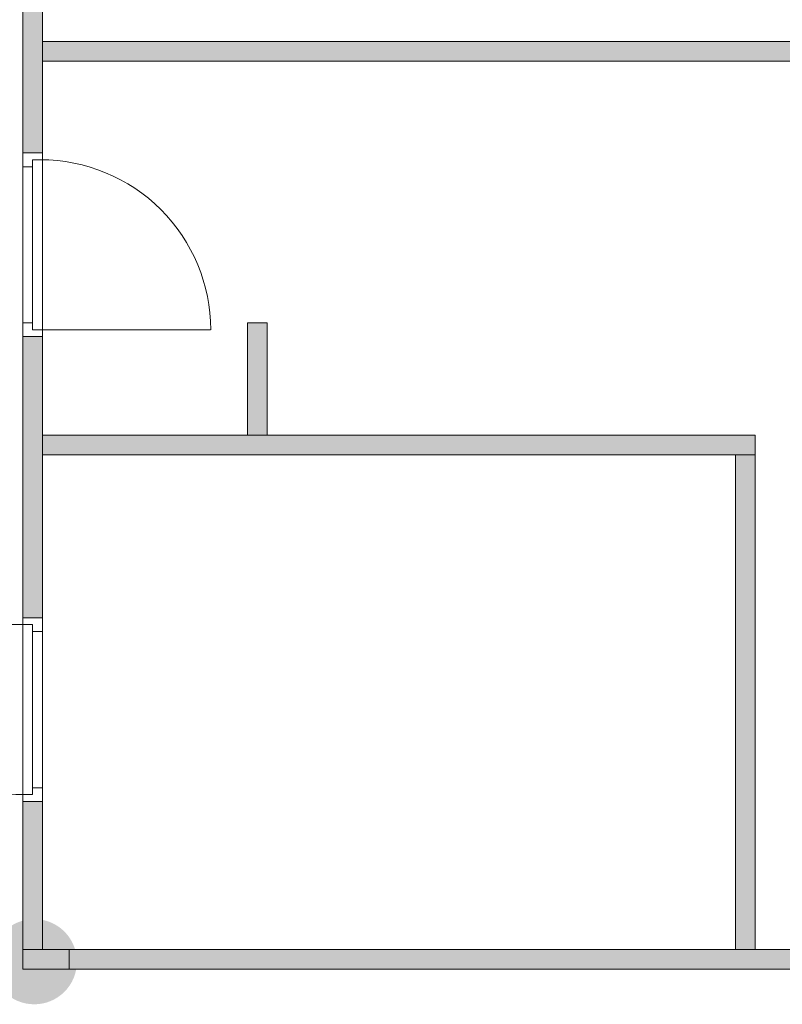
# Model space of a CAD drawing. Header units: inches. Extents: x 15 to 546804, y -66 to 267312.
# Tile 191 of 256: x 536505 to 540357, y 12895 to 17872. Entities that reach past the tile are written whole.
import ezdxf

# ---------------------------------------------------------------- set-up
doc = ezdxf.new("R2010")
doc.units = ezdxf.units.IN
doc.header["$MEASUREMENT"] = 0
doc.layers.add('Zone-1', color=4, linetype='Continuous')

msp = doc.modelspace()

# ---------------------------------------------------------------- hatches: boundary and pattern name
at = {"lineweight": 20}
h = msp.add_hatch(color=7, dxfattribs=at)
h.dxf.hatch_style = 1
h.paths.add_polyline_path([(536794.2, 13110.2, 1), (536363.4, 13110.2, 1)])
at = {"layer": 'Zone-1', "lineweight": 20}
h = msp.add_hatch(color=7, dxfattribs=at)
h.dxf.hatch_style = 1
h.paths.add_polyline_path([(536620.4, 18819.8), (536520.4, 18819.8), (536520.4, 17198.8), (536620.4, 17198.8)])
h = msp.add_hatch(color=7, dxfattribs=at)
h.dxf.hatch_style = 1
h.paths.add_polyline_path([(542843.1, 17761.8), (536620.4, 17761.8), (536620.4, 17661.8), (542843.1, 17661.8)])
h = msp.add_hatch(color=7, dxfattribs=at)
h.dxf.hatch_style = 1
h.paths.add_polyline_path([(537755.5, 16339.8), (537655.5, 16339.8), (537655.5, 15771.8), (537755.5, 15771.8)])
h.paths.add_polyline_path([(540220.4, 15771.8), (536620.4, 15771.8), (536620.4, 15671.8), (540220.4, 15671.8)])
h.paths.add_polyline_path([(540220.4, 15671.8), (540120.4, 15671.8), (540120.4, 13171.8), (540220.4, 13171.8)])
h = msp.add_hatch(color=7, dxfattribs=at)
h.dxf.hatch_style = 1
h.paths.add_polyline_path([(536620.4, 13919.8), (536520.4, 13919.8), (536520.4, 13171.8), (536620.4, 13171.8)])
h.paths.add_polyline_path([(536620.4, 16269.8), (536520.4, 16269.8), (536520.4, 14848.8), (536620.4, 14848.8)])
h = msp.add_hatch(color=7, dxfattribs=at)
h.dxf.hatch_style = 1
h.paths.add_polyline_path([(536755.4, 13071.8), (542410.8, 13071.8), (542410.8, 13171.8), (536755.4, 13171.8)])

# ---------------------------------------------------------------- linework, layer by layer
at = {"color": 7, "lineweight": 20}
for p, q in [((536520.4, 17198.8, 2700), (536520.4, 18819.8, 2700)), ((536520.4, 17198.8, -500), (536520.4, 18819.8, -500)), ((536620.4, 17198.8, -500), (536620.4, 18819.8, -500)), ((536620.4, 17198.8, 2700), (536620.4, 18819.8, 2700)), ((536620.4, 17761.8, 3200), (542850.4, 17761.8, 3200)), ((536620.4, 17761.8, 3200), (536620.4, 17661.8, 3200)), ((536620.4, 17761.8, 0), (536620.4, 17761.8, 3200)), ((536620.4, 17661.8, 0), (536620.4, 17761.8, 0)), ((536620.4, 17761.8, 0), (542850.4, 17761.8, 0)), ((536620.4, 17661.8, 3200), (536620.4, 17661.8, 0)), ((536620.4, 17661.8, 0), (542850.4, 17661.8, 0)), ((536620.4, 17661.8, 3200), (542850.4, 17661.8, 3200)), ((536520.4, 17198.8, 2200), (536520.4, 17128.8, 2200)), ((536520.4, 16269.8, 2700), (536520.4, 17198.8, 2700)), ((536520.4, 17198.8, 2700), (536520.4, 17198.8, 2200)), ((536520.4, 17198.8, 2200), (536620.4, 17198.8, 2200)), ((536520.4, 17198.8, 2700), (536620.4, 17198.8, 2700)), ((536520.4, 17128.8, 0), (536520.4, 17198.8, 0)), ((536520.4, 17198.8, 0), (536520.4, 17198.8, 2200)), ((536520.4, 17198.8, 2200), (536520.4, 16269.8, 2200)), ((536520.4, 17198.8, 0), (536620.4, 17198.8, 0)), ((536520.4, 17198.8, 2200), (536620.4, 17198.8, 2200)), ((536520.4, 17198.8, 2700), (536620.4, 17198.8, 2700)), ((536520.4, 17198.8, -500), (536520.4, 17198.8, 2700)), ((536620.4, 17198.8, -500), (536520.4, 17198.8, -500)), ((536620.4, 17198.8, 2200), (536620.4, 17128.8, 2200)), ((536620.4, 17198.8, 2700), (536620.4, 17198.8, 2200)), ((536620.4, 16269.8, 2700), (536620.4, 17198.8, 2700)), ((536620.4, 17163.8, 0), (536620.4, 17198.8, 0)), ((536620.4, 17198.8, 0), (536620.4, 17198.8, 2200)), ((536620.4, 17198.8, 2200), (536620.4, 16269.8, 2200)), ((536620.4, 17198.8, 2700), (536620.4, 17198.8, -500)), ((536520.4, 17128.8, 2630), (536520.4, 17128.8, 2200)), ((536520.4, 16339.8, 2630), (536520.4, 17128.8, 2630)), ((536520.4, 17128.8, 0), (536520.4, 17128.8, 2130)), ((536520.4, 17128.8, 2130), (536520.4, 16339.8, 2130)), ((536520.4, 17128.8, 2130), (536570.4, 17128.8, 2130)), ((536520.4, 17128.8, 0), (536570.4, 17128.8, 0)), ((536570.4, 17163.8, 0), (536570.4, 17163.8, 2165)), ((536570.4, 17163.8, 0), (536620.4, 17163.8, 0)), ((536570.4, 17128.8, 0), (536570.4, 17163.8, 0)), ((536570.4, 17128.8, 2165), (536570.4, 17163.8, 2165)), ((536570.4, 17163.8, 2165), (536620.4, 17163.8, 2165)), ((536570.4, 16304.8, 0), (536570.4, 17163.8, 0)), ((536570.4, 17163.8, 0), (536570.4, 17163.8, 2165)), ((536570.4, 17163.8, 2165), (536570.4, 16304.8, 2165)), ((536570.4, 17163.8, 2165), (536610.4, 17163.8, 2165)), ((536570.4, 17163.8, 0), (536610.4, 17163.8, 0)), ((536570.4, 17128.8, 0), (536570.4, 17128.8, 2130)), ((536570.4, 17128.8, 2130), (536570.4, 16339.8, 2130)), ((536570.4, 17128.8, 2165), (536570.4, 16339.8, 2165)), ((536570.4, 17128.8, 2130), (536570.4, 17128.8, 2165)), ((536570.4, 17128.8, 2630), (536570.4, 17128.8, 2200)), ((536570.4, 16339.8, 2630), (536570.4, 17128.8, 2630)), ((536570.4, 17128.8, 2200), (536570.4, 16339.8, 2200)), ((536570.4, 17126.4, 1068.1), (536570.4, 17071.6, 1138.9)), ((536570.4, 17071.6, 991.1), (536570.4, 17126.4, 1061.9)), ((536610.4, 17163.8, 0), (536610.4, 17163.8, 2165)), ((536620.4, 17163.8, 0), (536620.4, 17163.8, 2165)), ((536620.4, 17163.8, 2165), (536620.4, 16304.8, 2165)), ((536620.4, 16339.8, 2630), (536620.4, 17128.8, 2630)), ((536620.4, 17128.8, 2630), (536620.4, 17128.8, 2200)), ((536570.4, 17016.8, 1209.7), (536570.4, 16962.1, 1280.5)), ((536570.4, 16962.1, 849.5), (536570.4, 17016.8, 920.3)), ((536570.4, 16907.3, 1351.3), (536570.4, 16852.5, 1422.1)), ((536570.4, 16852.5, 707.9), (536570.4, 16907.3, 778.7)), ((536570.4, 16797.8, 1492.9), (536570.4, 16743, 1563.7)), ((536570.4, 16743, 566.3), (536570.4, 16797.8, 637.1)), ((536570.4, 16688.2, 1634.5), (536570.4, 16633.4, 1705.2)), ((536570.4, 16633.4, 424.8), (536570.4, 16688.2, 495.5)), ((536570.4, 16578.7, 1776), (536570.4, 16523.9, 1846.8)), ((536570.4, 16523.9, 283.2), (536570.4, 16578.7, 354)), ((536570.4, 16469.1, 1917.6), (536570.4, 16414.3, 1988.4)), ((536570.4, 16414.3, 141.6), (536570.4, 16469.1, 212.4)), ((536520.4, 16339.8, 2200), (536520.4, 16339.8, 2630)), ((536520.4, 16339.8, 2200), (536520.4, 16269.8, 2200)), ((536520.4, 16269.8, 0), (536520.4, 16339.8, 0)), ((536520.4, 16339.8, 2130), (536520.4, 16339.8, 0)), ((536520.4, 16339.8, 0), (536570.4, 16339.8, 0)), ((536520.4, 16339.8, 2130), (536570.4, 16339.8, 2130)), ((536570.4, 16304.8, 0), (536570.4, 16359.6, 70.8)), ((536570.4, 16359.6, 2059.2), (536570.4, 16304.8, 2130)), ((536570.4, 16339.8, 2130), (536570.4, 16339.8, 0)), ((536570.4, 16339.8, 0), (536570.4, 16304.8, 0)), ((536570.4, 16339.8, 2165), (536570.4, 16304.8, 2165)), ((536570.4, 16339.8, 2130), (536570.4, 16339.8, 2165)), ((536570.4, 16339.8, 2200), (536570.4, 16339.8, 2630)), ((536620.4, 16339.8, 2200), (536620.4, 16269.8, 2200)), ((536620.4, 16339.8, 2200), (536620.4, 16339.8, 2630)), ((537655.5, 16339.8, 0), (537655.5, 16339.8, 3200)), ((537655.5, 15771.8, 3200), (537655.5, 16339.8, 3200)), ((537755.5, 16339.8, 0), (537655.5, 16339.8, 0)), ((537655.5, 16339.8, 3200), (537755.5, 16339.8, 3200)), ((537655.5, 15771.8, 0), (537655.5, 16339.8, 0)), ((537755.5, 16339.8, 3200), (537755.5, 16339.8, 0)), ((537755.5, 15771.8, 0), (537755.5, 16339.8, 0)), ((537755.5, 15771.8, 3200), (537755.5, 16339.8, 3200)), ((536570.4, 16304.8, 0), (536620.4, 16304.8, 0)), ((536570.4, 16304.8, 2165), (536570.4, 16304.8, 0)), ((536570.4, 16304.8, 2165), (536620.4, 16304.8, 2165)), ((536570.4, 16304.8, 2165), (536570.4, 16304.8, 0)), ((536570.4, 16304.8, 2165), (536610.4, 16304.8, 2165)), ((536570.4, 16304.8, 0), (536610.4, 16304.8, 0)), ((536610.4, 16304.8, 2165), (536610.4, 16304.8, 0)), ((536610.4, 16304.8, 0), (537469.4, 16304.8, 0)), ((536620.4, 16269.8, 0), (536620.4, 16304.8, 0)), ((536620.4, 16304.8, 2165), (536620.4, 16304.8, 0)), ((536520.4, 16269.8, 2200), (536520.4, 16269.8, 2700)), ((536520.4, 16269.8, 2200), (536620.4, 16269.8, 2200)), ((536520.4, 16269.8, 2700), (536620.4, 16269.8, 2700)), ((536520.4, 16269.8, 2200), (536520.4, 16269.8, 0)), ((536520.4, 16269.8, 0), (536620.4, 16269.8, 0)), ((536520.4, 16269.8, 2200), (536620.4, 16269.8, 2200)), ((536520.4, 16269.8, 0), (536520.4, 16269.8, 2700)), ((536520.4, 14848.8, 2700), (536520.4, 16269.8, 2700)), ((536620.4, 16269.8, 0), (536520.4, 16269.8, 0)), ((536520.4, 16269.8, 2700), (536620.4, 16269.8, 2700)), ((536520.4, 14848.8, 0), (536520.4, 16269.8, 0)), ((536620.4, 16269.8, 2200), (536620.4, 16269.8, 2700)), ((536620.4, 16269.8, 2200), (536620.4, 16269.8, 0)), ((536620.4, 16269.8, 2700), (536620.4, 16269.8, 0)), ((536620.4, 14848.8, 0), (536620.4, 16269.8, 0)), ((536620.4, 14848.8, 2700), (536620.4, 16269.8, 2700)), ((537655.5, 15771.8, 3200), (537755.5, 15771.8, 3200)), ((537655.5, 15771.8, 0), (537655.5, 15771.8, 3200)), ((537755.5, 15771.8, 0), (537655.5, 15771.8, 0)), ((537755.5, 15771.8, 3200), (537755.5, 15771.8, 0)), ((540220.4, 15771.8, 0), (540220.4, 15771.8, 3200)), ((540220.4, 15671.8, 0), (540220.4, 15771.8, 0)), ((540220.4, 15771.8, 3200), (540220.4, 15671.8, 3200)), ((540120.4, 15671.8, 0), (540120.4, 15671.8, 3200)), ((540120.4, 13171.8, 3200), (540120.4, 15671.8, 3200)), ((540220.4, 15671.8, 0), (540120.4, 15671.8, 0)), ((540120.4, 15671.8, 3200), (540220.4, 15671.8, 3200)), ((540120.4, 13171.8, 0), (540120.4, 15671.8, 0)), ((540220.4, 15671.8, 3200), (540220.4, 15671.8, 0)), ((540220.4, 15671.8, 3200), (540220.4, 15671.8, 0)), ((540220.4, 13171.8, 0), (540220.4, 15671.8, 0)), ((540220.4, 13171.8, 3200), (540220.4, 15671.8, 3200)), ((536520.4, 14778.8, 2200), (536520.4, 14848.8, 2200)), ((536620.4, 14848.8, 2200), (536520.4, 14848.8, 2200)), ((536620.4, 14848.8, 2700), (536520.4, 14848.8, 2700)), ((536520.4, 14848.8, 2200), (536520.4, 14848.8, 2700)), ((536520.4, 14848.8, 2700), (536520.4, 13919.8, 2700)), ((536520.4, 14848.8, 0), (536520.4, 14813.8, 0)), ((536520.4, 13919.8, 2200), (536520.4, 14848.8, 2200)), ((536520.4, 14848.8, 2200), (536520.4, 14848.8, 0)), ((536620.4, 14848.8, 0), (536520.4, 14848.8, 0)), ((536620.4, 14848.8, 2200), (536520.4, 14848.8, 2200)), ((536520.4, 14848.8, 2700), (536620.4, 14848.8, 2700)), ((536520.4, 14848.8, 0), (536520.4, 14848.8, 2700)), ((536620.4, 14848.8, 0), (536520.4, 14848.8, 0)), ((536620.4, 14778.8, 2200), (536620.4, 14848.8, 2200)), ((536620.4, 14848.8, 2200), (536620.4, 14848.8, 2700)), ((536620.4, 14848.8, 2700), (536620.4, 13919.8, 2700)), ((536620.4, 14848.8, 0), (536620.4, 14778.8, 0)), ((536620.4, 13919.8, 2200), (536620.4, 14848.8, 2200)), ((536620.4, 14848.8, 2200), (536620.4, 14848.8, 0)), ((536620.4, 14848.8, 2700), (536620.4, 14848.8, 0)), ((536530.4, 14813.8, 0), (535671.4, 14813.8, 0)), ((536570.4, 14813.8, 0), (536520.4, 14813.8, 0)), ((536520.4, 14813.8, 2165), (536520.4, 14813.8, 0)), ((536520.4, 13954.8, 2165), (536520.4, 14813.8, 2165)), ((536570.4, 14813.8, 2165), (536520.4, 14813.8, 2165)), ((536530.4, 14813.8, 2165), (536530.4, 14813.8, 0)), ((536570.4, 14813.8, 2165), (536530.4, 14813.8, 2165)), ((536570.4, 14813.8, 0), (536530.4, 14813.8, 0)), ((536570.4, 14813.8, 2165), (536570.4, 14813.8, 0)), ((536570.4, 14778.8, 0), (536570.4, 14813.8, 0)), ((536570.4, 14778.8, 2165), (536570.4, 14813.8, 2165)), ((536570.4, 14813.8, 0), (536570.4, 13954.8, 0)), ((536570.4, 14813.8, 2165), (536570.4, 14813.8, 0)), ((536570.4, 13954.8, 2165), (536570.4, 14813.8, 2165)), ((536570.4, 14813.8, 0), (536570.4, 14759, 70.8)), ((536570.4, 14759, 2059.2), (536570.4, 14813.8, 2130)), ((536520.4, 14778.8, 2630), (536520.4, 13989.8, 2630)), ((536520.4, 14778.8, 2200), (536520.4, 14778.8, 2630)), ((536570.4, 14778.8, 2630), (536570.4, 13989.8, 2630)), ((536570.4, 13989.8, 2200), (536570.4, 14778.8, 2200)), ((536570.4, 14778.8, 2200), (536570.4, 14778.8, 2630)), ((536620.4, 14778.8, 0), (536570.4, 14778.8, 0)), ((536620.4, 14778.8, 2130), (536570.4, 14778.8, 2130)), ((536570.4, 14778.8, 2130), (536570.4, 14778.8, 0)), ((536570.4, 13989.8, 2130), (536570.4, 14778.8, 2130)), ((536570.4, 13989.8, 2165), (536570.4, 14778.8, 2165)), ((536570.4, 14778.8, 2130), (536570.4, 14778.8, 2165)), ((536620.4, 14778.8, 2200), (536620.4, 14778.8, 2630)), ((536620.4, 14778.8, 2630), (536620.4, 13989.8, 2630)), ((536620.4, 13989.8, 2130), (536620.4, 14778.8, 2130)), ((536620.4, 14778.8, 2130), (536620.4, 14778.8, 0)), ((536570.4, 14649.5, 1917.6), (536570.4, 14704.3, 1988.4)), ((536570.4, 14704.3, 141.6), (536570.4, 14649.5, 212.4)), ((536570.4, 14539.9, 1776), (536570.4, 14594.7, 1846.8)), ((536570.4, 14594.7, 283.2), (536570.4, 14539.9, 354)), ((536570.4, 14430.4, 1634.5), (536570.4, 14485.2, 1705.2)), ((536570.4, 14485.2, 424.8), (536570.4, 14430.4, 495.5)), ((536570.4, 14320.8, 1492.9), (536570.4, 14375.6, 1563.7)), ((536570.4, 14375.6, 566.3), (536570.4, 14320.8, 637.1)), ((536570.4, 14211.3, 1351.3), (536570.4, 14266.1, 1422.1)), ((536570.4, 14266.1, 707.9), (536570.4, 14211.3, 778.7)), ((536570.4, 14101.8, 1209.7), (536570.4, 14156.5, 1280.5)), ((536570.4, 14156.5, 849.5), (536570.4, 14101.8, 920.3)), ((536570.4, 13992.2, 1068.1), (536570.4, 14047, 1138.9)), ((536570.4, 14047, 991.1), (536570.4, 13992.2, 1061.9)), ((536520.4, 13989.8, 2630), (536520.4, 13989.8, 2200)), ((536520.4, 13919.8, 2200), (536520.4, 13989.8, 2200)), ((536570.4, 13989.8, 2630), (536570.4, 13989.8, 2200)), ((536620.4, 13989.8, 2130), (536570.4, 13989.8, 2130)), ((536620.4, 13989.8, 0), (536570.4, 13989.8, 0)), ((536570.4, 13989.8, 0), (536570.4, 13989.8, 2130)), ((536570.4, 13989.8, 0), (536570.4, 13954.8, 0)), ((536570.4, 13989.8, 2165), (536570.4, 13954.8, 2165)), ((536570.4, 13989.8, 2130), (536570.4, 13989.8, 2165)), ((536620.4, 13919.8, 2200), (536620.4, 13989.8, 2200)), ((536620.4, 13989.8, 2630), (536620.4, 13989.8, 2200)), ((536620.4, 13989.8, 0), (536620.4, 13989.8, 2130)), ((536620.4, 13989.8, 0), (536620.4, 13919.8, 0)), ((536520.4, 13954.8, 0), (536520.4, 13919.8, 0)), ((536570.4, 13954.8, 0), (536520.4, 13954.8, 0)), ((536520.4, 13954.8, 0), (536520.4, 13954.8, 2165)), ((536570.4, 13954.8, 2165), (536520.4, 13954.8, 2165)), ((536530.4, 13954.8, 0), (536530.4, 13954.8, 2165)), ((536570.4, 13954.8, 2165), (536530.4, 13954.8, 2165)), ((536570.4, 13954.8, 0), (536530.4, 13954.8, 0)), ((536570.4, 13954.8, 0), (536570.4, 13954.8, 2165)), ((536570.4, 13954.8, 0), (536570.4, 13954.8, 2165)), ((536620.4, 13919.8, 2200), (536520.4, 13919.8, 2200)), ((536520.4, 13919.8, 2700), (536520.4, 13919.8, 2200)), ((536620.4, 13919.8, 2700), (536520.4, 13919.8, 2700)), ((536520.4, 13919.8, 0), (536520.4, 13919.8, 2200)), ((536620.4, 13919.8, 0), (536520.4, 13919.8, 0)), ((536620.4, 13919.8, 2200), (536520.4, 13919.8, 2200)), ((536520.4, 13919.8, 0), (536520.4, 13919.8, 2700)), ((536520.4, 13171.8, 2700), (536520.4, 13919.8, 2700)), ((536620.4, 13919.8, 0), (536520.4, 13919.8, 0)), ((536520.4, 13919.8, 2700), (536620.4, 13919.8, 2700)), ((536520.4, 13171.8, 0), (536520.4, 13919.8, 0)), ((536620.4, 13919.8, 2700), (536620.4, 13919.8, 2200)), ((536620.4, 13919.8, 0), (536620.4, 13919.8, 2200)), ((536620.4, 13919.8, 2700), (536620.4, 13919.8, 0)), ((536620.4, 13171.8, 0), (536620.4, 13919.8, 0)), ((536620.4, 13171.8, 2700), (536620.4, 13919.8, 2700)), ((536520.4, 13171.8, 2700), (536620.4, 13171.8, 2700)), ((536520.4, 13171.8, 0), (536520.4, 13171.8, 2700)), ((536620.4, 13171.8, 0), (536520.4, 13171.8, 0)), ((536520.4, 13171.8, 3200), (542870.4, 13171.8, 3200)), ((536520.4, 13171.8, 3200), (536520.4, 13071.8, 3200)), ((536520.4, 13171.8, 0), (536520.4, 13171.8, 3200)), ((536520.4, 13071.8, 0), (536520.4, 13171.8, 0)), ((536520.4, 13171.8, 0), (542870.4, 13171.8, 0)), ((536620.4, 13171.8, 2700), (536620.4, 13171.8, 0)), ((540120.4, 13171.8, 3200), (540220.4, 13171.8, 3200)), ((540120.4, 13171.8, 0), (540120.4, 13171.8, 3200)), ((540220.4, 13171.8, 0), (540120.4, 13171.8, 0)), ((540220.4, 13171.8, 3200), (540220.4, 13171.8, 0)), ((536520.4, 13071.8, 3200), (536520.4, 13071.8, 0)), ((536520.4, 13071.8, 0), (542870.4, 13071.8, 0)), ((536520.4, 13071.8, 3200), (542870.4, 13071.8, 3200))]:
    msp.add_line(p, q, dxfattribs=at)
at = {"color": 7, "lineweight": 20, "extrusion": (5.61302e-17, 1.21113e-11, -1)}
for centre, start_param, end_param in [((536610.4, 16304.8, 0), 1.570796, 3.141593), ((536530.4, 14813.8, 0), 4.712389, 6.283185)]:
    msp.add_ellipse(centre, major_axis=(-859.5, 0), ratio=0.999391, start_param=start_param, end_param=end_param, dxfattribs=at)
at = {"color": 7, "lineweight": 20, "extrusion": (0, 0, -1)}
for centre, start_param, end_param in [((536610.4, 16304.8, 0), 1.570796, 3.141593), ((536530.4, 14813.8, 0), 4.712389, 6.283185), ((536530.4, 14813.8, 0), 4.712389, 6.283185), ((536530.4, 14813.8, 0), 4.712389, 6.283185)]:
    msp.add_ellipse(centre, major_axis=(-859.5, 0), ratio=0.999391, start_param=start_param, end_param=end_param, dxfattribs=at)
at = {"color": 7, "lineweight": 20}
for points, invisible_edges in [([(536520.4, 17198.8, 2700), (536520.4, 18819.8, -500), (536520.4, 17198.8, -500)], 1), ([(536520.4, 18819.8, -500), (536520.4, 17198.8, 2700), (536520.4, 18819.8, 2700)], 1), ([(536520.4, 18819.8, -500), (536620.4, 17198.8, -500), (536520.4, 17198.8, -500)], 1), ([(536620.4, 17198.8, -500), (536520.4, 18819.8, -500), (536620.4, 18819.8, -500)], 1), ([(536620.4, 18819.8, 2700), (536520.4, 17198.8, 2700), (536620.4, 17198.8, 2700)], 1), ([(536520.4, 17198.8, 2700), (536620.4, 18819.8, 2700), (536520.4, 18819.8, 2700)], 1), ([(536620.4, 18819.8, -500), (536620.4, 17198.8, 2700), (536620.4, 17198.8, -500)], 1), ([(536620.4, 17198.8, 2700), (536620.4, 18819.8, -500), (536620.4, 18819.8, 2700)], 1), ([(536620.4, 17761.8, 3200), (536620.4, 17661.8, 0), (536620.4, 17661.8, 3200)], 1), ([(536620.4, 17661.8, 0), (536620.4, 17761.8, 3200), (536620.4, 17761.8, 0)], 1), ([(536620.4, 17761.8, 3200), (542850.4, 17761.8, 0), (536620.4, 17761.8, 0)], 1), ([(542850.4, 17761.8, 0), (536620.4, 17761.8, 3200), (542850.4, 17761.8, 3200)], 1), ([(542850.4, 17761.8, 0), (536620.4, 17661.8, 0), (536620.4, 17761.8, 0)], 1), ([(536620.4, 17661.8, 0), (542850.4, 17761.8, 0), (542850.4, 17661.8, 0)], 1), ([(542850.4, 17661.8, 3200), (536620.4, 17761.8, 3200), (536620.4, 17661.8, 3200)], 1), ([(536620.4, 17761.8, 3200), (542850.4, 17661.8, 3200), (542850.4, 17761.8, 3200)], 1), ([(542850.4, 17661.8, 3200), (536620.4, 17661.8, 0), (542850.4, 17661.8, 0)], 1), ([(536620.4, 17661.8, 0), (542850.4, 17661.8, 3200), (536620.4, 17661.8, 3200)], 1), ([(536520.4, 17198.8, 2200), (536620.4, 17198.8, 0), (536520.4, 17198.8, 0)], 1), ([(536620.4, 17198.8, 0), (536520.4, 17198.8, 2200), (536620.4, 17198.8, 2200)], 1), ([(536520.4, 17128.8, 2130), (536520.4, 17198.8, 0), (536520.4, 17128.8, 0)], 1), ([(536520.4, 17198.8, 0), (536520.4, 17128.8, 2130), (536520.4, 17198.8, 2200)], 3), ([(536520.4, 17198.8, 2200), (536520.4, 17128.8, 2130), (536520.4, 16269.8, 2200)], 3), ([(536520.4, 16269.8, 2200), (536620.4, 17198.8, 2200), (536520.4, 17198.8, 2200)], 1), ([(536620.4, 17198.8, 2200), (536520.4, 16269.8, 2200), (536620.4, 16269.8, 2200)], 1), ([(536620.4, 17163.8, 0), (536520.4, 17198.8, 0), (536620.4, 17198.8, 0)], 1), ([(536520.4, 17198.8, 0), (536620.4, 17163.8, 0), (536570.4, 17163.8, 0)], 13), ([(536520.4, 17198.8, 0), (536570.4, 17163.8, 0), (536520.4, 17128.8, 0)], 3), ([(536520.4, 17198.8, 2700), (536620.4, 16269.8, 2700), (536620.4, 17198.8, 2700)], 1), ([(536620.4, 16269.8, 2700), (536520.4, 17198.8, 2700), (536520.4, 16269.8, 2700)], 1), ([(536620.4, 17198.8, 2700), (536520.4, 17198.8, 2200), (536520.4, 17198.8, 2700)], 1), ([(536520.4, 17198.8, 2200), (536620.4, 17198.8, 2700), (536620.4, 17198.8, 2200)], 1), ([(536520.4, 17128.8, 2630), (536520.4, 17198.8, 2200), (536520.4, 17128.8, 2200)], 1), ([(536520.4, 17198.8, 2200), (536520.4, 17128.8, 2630), (536520.4, 17198.8, 2700)], 3), ([(536520.4, 17198.8, 2700), (536520.4, 17128.8, 2630), (536520.4, 16269.8, 2700)], 3), ([(536520.4, 17198.8, 2700), (536620.4, 17198.8, -500), (536620.4, 17198.8, 2700)], 1), ([(536620.4, 17198.8, -500), (536520.4, 17198.8, 2700), (536520.4, 17198.8, -500)], 1), ([(536620.4, 17198.8, 2200), (536620.4, 17163.8, 0), (536620.4, 17198.8, 0)], 1), ([(536620.4, 17163.8, 0), (536620.4, 17198.8, 2200), (536620.4, 17163.8, 2165)], 3), ([(536620.4, 17163.8, 2165), (536620.4, 17198.8, 2200), (536620.4, 16304.8, 2165)], 3), ([(536620.4, 16269.8, 2200), (536620.4, 16304.8, 2165), (536620.4, 17198.8, 2200)], 3), ([(536620.4, 17198.8, 2200), (536620.4, 17128.8, 2630), (536620.4, 17128.8, 2200)], 1), ([(536620.4, 17128.8, 2630), (536620.4, 17198.8, 2200), (536620.4, 17198.8, 2700)], 13), ([(536620.4, 17128.8, 2630), (536620.4, 17198.8, 2700), (536620.4, 16339.8, 2630)], 3), ([(536620.4, 16269.8, 2700), (536620.4, 16339.8, 2630), (536620.4, 17198.8, 2700)], 3), ([(536520.4, 17128.8, 0), (536570.4, 17163.8, 0), (536570.4, 17128.8, 0)], 1), ([(536570.4, 17128.8, 0), (536520.4, 17128.8, 2130), (536520.4, 17128.8, 0)], 1), ([(536520.4, 17128.8, 2130), (536570.4, 17128.8, 0), (536570.4, 17128.8, 2130)], 1), ([(536520.4, 16339.8, 2130), (536520.4, 16269.8, 2200), (536520.4, 17128.8, 2130)], 3), ([(536570.4, 16339.8, 2130), (536520.4, 17128.8, 2130), (536570.4, 17128.8, 2130)], 1), ([(536520.4, 17128.8, 2130), (536570.4, 16339.8, 2130), (536520.4, 16339.8, 2130)], 1), ([(536520.4, 16339.8, 2630), (536520.4, 16269.8, 2700), (536520.4, 17128.8, 2630)], 3), ([(536610.4, 17163.8, 2165), (536570.4, 17163.8, 0), (536570.4, 17163.8, 2165)], 1), ([(536570.4, 17163.8, 0), (536610.4, 17163.8, 2165), (536610.4, 17163.8, 0)], 1), ([(536570.4, 16304.8, 2165), (536570.4, 17163.8, 0), (536570.4, 16304.8, 0)], 1), ([(536570.4, 17163.8, 0), (536570.4, 16304.8, 2165), (536570.4, 17163.8, 2165)], 1), ([(536570.4, 17163.8, 2165), (536570.4, 17128.8, 0), (536570.4, 17163.8, 0)], 1), ([(536570.4, 17128.8, 0), (536570.4, 17163.8, 2165), (536570.4, 17128.8, 2130)], 3), ([(536570.4, 17128.8, 2130), (536570.4, 17163.8, 2165), (536570.4, 17128.8, 2165)], 1), ([(536620.4, 17163.8, 0), (536570.4, 17163.8, 2165), (536570.4, 17163.8, 0)], 1), ([(536570.4, 17163.8, 2165), (536620.4, 17163.8, 0), (536620.4, 17163.8, 2165)], 1), ([(536620.4, 16304.8, 2165), (536570.4, 17163.8, 2165), (536620.4, 17163.8, 2165)], 1), ([(536570.4, 17163.8, 2165), (536620.4, 16304.8, 2165), (536570.4, 17128.8, 2165)], 3), ([(536570.4, 17128.8, 2165), (536570.4, 16339.8, 2130), (536570.4, 17128.8, 2130)], 1), ([(536570.4, 16339.8, 2130), (536570.4, 17128.8, 2165), (536570.4, 16339.8, 2165)], 1), ([(536570.4, 17128.8, 2165), (536620.4, 16304.8, 2165), (536570.4, 16339.8, 2165)], 3), ([(536570.4, 16339.8, 2630), (536570.4, 17128.8, 2200), (536570.4, 16339.8, 2200)], 1), ([(536570.4, 17128.8, 2200), (536570.4, 16339.8, 2630), (536570.4, 17128.8, 2630)], 1), ([(536520.4, 16339.8, 2130), (536570.4, 16339.8, 0), (536520.4, 16339.8, 0)], 1), ([(536570.4, 16339.8, 0), (536520.4, 16339.8, 2130), (536570.4, 16339.8, 2130)], 1), ([(536520.4, 16269.8, 2200), (536520.4, 16339.8, 0), (536520.4, 16269.8, 0)], 1), ([(536520.4, 16339.8, 0), (536520.4, 16269.8, 2200), (536520.4, 16339.8, 2130)], 3), ([(536570.4, 16304.8, 0), (536520.4, 16339.8, 0), (536570.4, 16339.8, 0)], 1), ([(536520.4, 16339.8, 0), (536570.4, 16304.8, 0), (536520.4, 16269.8, 0)], 3), ([(536520.4, 16269.8, 2700), (536520.4, 16339.8, 2200), (536520.4, 16269.8, 2200)], 1), ([(536520.4, 16339.8, 2200), (536520.4, 16269.8, 2700), (536520.4, 16339.8, 2630)], 3), ([(536570.4, 16339.8, 2130), (536570.4, 16304.8, 0), (536570.4, 16339.8, 0)], 1), ([(536570.4, 16304.8, 0), (536570.4, 16339.8, 2130), (536570.4, 16304.8, 2165)], 3), ([(536570.4, 16304.8, 2165), (536570.4, 16339.8, 2130), (536570.4, 16339.8, 2165)], 1), ([(536570.4, 16339.8, 2165), (536620.4, 16304.8, 2165), (536570.4, 16304.8, 2165)], 1), ([(536620.4, 16339.8, 2630), (536620.4, 16269.8, 2200), (536620.4, 16339.8, 2200)], 1), ([(536620.4, 16269.8, 2200), (536620.4, 16339.8, 2630), (536620.4, 16269.8, 2700)], 3), ([(537655.5, 15771.8, 3200), (537655.5, 16339.8, 0), (537655.5, 15771.8, 0)], 1), ([(537655.5, 16339.8, 0), (537655.5, 15771.8, 3200), (537655.5, 16339.8, 3200)], 1), ([(537655.5, 16339.8, 0), (537755.5, 16339.8, 3200), (537755.5, 16339.8, 0)], 1), ([(537755.5, 16339.8, 3200), (537655.5, 16339.8, 0), (537655.5, 16339.8, 3200)], 1), ([(537655.5, 16339.8, 0), (537755.5, 15771.8, 0), (537655.5, 15771.8, 0)], 1), ([(537755.5, 15771.8, 0), (537655.5, 16339.8, 0), (537755.5, 16339.8, 0)], 1), ([(537755.5, 16339.8, 3200), (537655.5, 15771.8, 3200), (537755.5, 15771.8, 3200)], 1), ([(537655.5, 15771.8, 3200), (537755.5, 16339.8, 3200), (537655.5, 16339.8, 3200)], 1), ([(537755.5, 16339.8, 0), (537755.5, 15771.8, 3200), (537755.5, 15771.8, 0)], 1), ([(537755.5, 15771.8, 3200), (537755.5, 16339.8, 0), (537755.5, 16339.8, 3200)], 1), ([(536520.4, 16269.8, 0), (536570.4, 16304.8, 0), (536620.4, 16269.8, 0)], 3), ([(536610.4, 16304.8, 0), (536570.4, 16304.8, 2165), (536570.4, 16304.8, 0)], 1), ([(536570.4, 16304.8, 2165), (536610.4, 16304.8, 0), (536610.4, 16304.8, 2165)], 1), ([(536570.4, 16304.8, 2165), (536620.4, 16304.8, 0), (536570.4, 16304.8, 0)], 1), ([(536620.4, 16304.8, 0), (536570.4, 16304.8, 2165), (536620.4, 16304.8, 2165)], 1), ([(536620.4, 16269.8, 0), (536570.4, 16304.8, 0), (536620.4, 16304.8, 0)], 1), ([(536620.4, 16304.8, 2165), (536620.4, 16269.8, 0), (536620.4, 16304.8, 0)], 1), ([(536620.4, 16269.8, 0), (536620.4, 16304.8, 2165), (536620.4, 16269.8, 2200)], 3), ([(536520.4, 14848.8, 2700), (536520.4, 16269.8, 0), (536520.4, 14848.8, 0)], 1), ([(536520.4, 16269.8, 0), (536520.4, 14848.8, 2700), (536520.4, 16269.8, 2700)], 1), ([(536520.4, 16269.8, 0), (536620.4, 16269.8, 2700), (536620.4, 16269.8, 0)], 1), ([(536620.4, 16269.8, 2700), (536520.4, 16269.8, 0), (536520.4, 16269.8, 2700)], 1), ([(536520.4, 16269.8, 0), (536620.4, 14848.8, 0), (536520.4, 14848.8, 0)], 1), ([(536620.4, 14848.8, 0), (536520.4, 16269.8, 0), (536620.4, 16269.8, 0)], 1), ([(536620.4, 16269.8, 2700), (536520.4, 14848.8, 2700), (536620.4, 14848.8, 2700)], 1), ([(536520.4, 14848.8, 2700), (536620.4, 16269.8, 2700), (536520.4, 16269.8, 2700)], 1), ([(536620.4, 16269.8, 0), (536520.4, 16269.8, 2200), (536520.4, 16269.8, 0)], 1), ([(536520.4, 16269.8, 2200), (536620.4, 16269.8, 0), (536620.4, 16269.8, 2200)], 1), ([(536620.4, 16269.8, 2200), (536520.4, 16269.8, 2700), (536520.4, 16269.8, 2200)], 1), ([(536520.4, 16269.8, 2700), (536620.4, 16269.8, 2200), (536620.4, 16269.8, 2700)], 1), ([(536620.4, 16269.8, 0), (536620.4, 14848.8, 2700), (536620.4, 14848.8, 0)], 1), ([(536620.4, 14848.8, 2700), (536620.4, 16269.8, 0), (536620.4, 16269.8, 2700)], 1), ([(537655.5, 15771.8, 3200), (537755.5, 15771.8, 0), (537755.5, 15771.8, 3200)], 1), ([(537755.5, 15771.8, 0), (537655.5, 15771.8, 3200), (537655.5, 15771.8, 0)], 1), ([(540220.4, 15771.8, 0), (540220.4, 15671.8, 3200), (540220.4, 15671.8, 0)], 1), ([(540220.4, 15671.8, 3200), (540220.4, 15771.8, 0), (540220.4, 15771.8, 3200)], 1), ([(540120.4, 15671.8, 0), (540220.4, 15671.8, 3200), (540220.4, 15671.8, 0)], 1), ([(540220.4, 15671.8, 3200), (540120.4, 15671.8, 0), (540120.4, 15671.8, 3200)], 1), ([(540120.4, 13171.8, 3200), (540120.4, 15671.8, 0), (540120.4, 13171.8, 0)], 1), ([(540120.4, 15671.8, 0), (540120.4, 13171.8, 3200), (540120.4, 15671.8, 3200)], 1), ([(540120.4, 15671.8, 0), (540220.4, 13171.8, 0), (540120.4, 13171.8, 0)], 1), ([(540220.4, 13171.8, 0), (540120.4, 15671.8, 0), (540220.4, 15671.8, 0)], 1), ([(540220.4, 15671.8, 3200), (540120.4, 13171.8, 3200), (540220.4, 13171.8, 3200)], 1), ([(540120.4, 13171.8, 3200), (540220.4, 15671.8, 3200), (540120.4, 15671.8, 3200)], 1), ([(540220.4, 15671.8, 3200), (540220.4, 13171.8, 0), (540220.4, 15671.8, 0)], 1), ([(540220.4, 13171.8, 0), (540220.4, 15671.8, 3200), (540220.4, 13171.8, 3200)], 1), ([(536520.4, 14848.8, 2700), (536620.4, 14848.8, 0), (536620.4, 14848.8, 2700)], 1), ([(536620.4, 14848.8, 0), (536520.4, 14848.8, 2700), (536520.4, 14848.8, 0)], 1), ([(536520.4, 14848.8, 0), (536620.4, 14848.8, 2200), (536620.4, 14848.8, 0)], 1), ([(536620.4, 14848.8, 2200), (536520.4, 14848.8, 0), (536520.4, 14848.8, 2200)], 1), ([(536520.4, 14813.8, 2165), (536520.4, 14848.8, 0), (536520.4, 14813.8, 0)], 1), ([(536520.4, 14848.8, 0), (536520.4, 14813.8, 2165), (536520.4, 14848.8, 2200)], 3), ([(536520.4, 14848.8, 2200), (536520.4, 14813.8, 2165), (536520.4, 13919.8, 2200)], 3), ([(536620.4, 14848.8, 2200), (536520.4, 13919.8, 2200), (536620.4, 13919.8, 2200)], 1), ([(536520.4, 13919.8, 2200), (536620.4, 14848.8, 2200), (536520.4, 14848.8, 2200)], 1), ([(536520.4, 14848.8, 0), (536570.4, 14813.8, 0), (536520.4, 14813.8, 0)], 1), ([(536620.4, 14848.8, 0), (536570.4, 14813.8, 0), (536520.4, 14848.8, 0)], 3), ([(536620.4, 13919.8, 2700), (536520.4, 14848.8, 2700), (536520.4, 13919.8, 2700)], 1), ([(536520.4, 14848.8, 2700), (536620.4, 13919.8, 2700), (536620.4, 14848.8, 2700)], 1), ([(536520.4, 14778.8, 2630), (536520.4, 14848.8, 2200), (536520.4, 14778.8, 2200)], 1), ([(536520.4, 14848.8, 2200), (536520.4, 14778.8, 2630), (536520.4, 14848.8, 2700)], 3), ([(536520.4, 14848.8, 2700), (536520.4, 14778.8, 2630), (536520.4, 13919.8, 2700)], 3), ([(536520.4, 14848.8, 2200), (536620.4, 14848.8, 2700), (536620.4, 14848.8, 2200)], 1), ([(536620.4, 14848.8, 2700), (536520.4, 14848.8, 2200), (536520.4, 14848.8, 2700)], 1), ([(536620.4, 14778.8, 0), (536570.4, 14813.8, 0), (536620.4, 14848.8, 0)], 3), ([(536620.4, 14848.8, 2200), (536620.4, 14778.8, 0), (536620.4, 14848.8, 0)], 1), ([(536620.4, 14778.8, 0), (536620.4, 14848.8, 2200), (536620.4, 14778.8, 2130)], 3), ([(536620.4, 14778.8, 2130), (536620.4, 14848.8, 2200), (536620.4, 13989.8, 2130)], 3), ([(536620.4, 13919.8, 2200), (536620.4, 13989.8, 2130), (536620.4, 14848.8, 2200)], 3), ([(536620.4, 14848.8, 2700), (536620.4, 14778.8, 2200), (536620.4, 14848.8, 2200)], 1), ([(536620.4, 14778.8, 2200), (536620.4, 14848.8, 2700), (536620.4, 14778.8, 2630)], 3), ([(536620.4, 14778.8, 2630), (536620.4, 14848.8, 2700), (536620.4, 13989.8, 2630)], 3), ([(536620.4, 13919.8, 2700), (536620.4, 13989.8, 2630), (536620.4, 14848.8, 2700)], 3), ([(536570.4, 14813.8, 2165), (536520.4, 14813.8, 0), (536570.4, 14813.8, 0)], 1), ([(536520.4, 14813.8, 0), (536570.4, 14813.8, 2165), (536520.4, 14813.8, 2165)], 1), ([(536520.4, 13954.8, 2165), (536520.4, 13919.8, 2200), (536520.4, 14813.8, 2165)], 3), ([(536520.4, 14813.8, 2165), (536570.4, 13954.8, 2165), (536520.4, 13954.8, 2165)], 1), ([(536570.4, 13954.8, 2165), (536520.4, 14813.8, 2165), (536570.4, 13989.8, 2165)], 3), ([(536570.4, 13989.8, 2165), (536520.4, 14813.8, 2165), (536570.4, 14778.8, 2165)], 3), ([(536570.4, 14778.8, 2165), (536520.4, 14813.8, 2165), (536570.4, 14813.8, 2165)], 1), ([(536530.4, 14813.8, 0), (536570.4, 14813.8, 2165), (536570.4, 14813.8, 0)], 1), ([(536570.4, 14813.8, 2165), (536530.4, 14813.8, 0), (536530.4, 14813.8, 2165)], 1), ([(536570.4, 14813.8, 2165), (536570.4, 13954.8, 0), (536570.4, 14813.8, 0)], 1), ([(536570.4, 13954.8, 0), (536570.4, 14813.8, 2165), (536570.4, 13954.8, 2165)], 1), ([(536570.4, 14778.8, 2130), (536570.4, 14813.8, 0), (536570.4, 14778.8, 0)], 1), ([(536570.4, 14813.8, 0), (536570.4, 14778.8, 2130), (536570.4, 14813.8, 2165)], 3), ([(536570.4, 14813.8, 2165), (536570.4, 14778.8, 2130), (536570.4, 14778.8, 2165)], 1), ([(536570.4, 14813.8, 0), (536620.4, 14778.8, 0), (536570.4, 14778.8, 0)], 1), ([(536520.4, 13989.8, 2630), (536520.4, 13919.8, 2700), (536520.4, 14778.8, 2630)], 3), ([(536620.4, 14778.8, 2130), (536570.4, 14778.8, 0), (536620.4, 14778.8, 0)], 1), ([(536570.4, 14778.8, 0), (536620.4, 14778.8, 2130), (536570.4, 14778.8, 2130)], 1), ([(536570.4, 13989.8, 2165), (536570.4, 14778.8, 2130), (536570.4, 13989.8, 2130)], 1), ([(536570.4, 14778.8, 2130), (536570.4, 13989.8, 2165), (536570.4, 14778.8, 2165)], 1), ([(536570.4, 14778.8, 2130), (536620.4, 13989.8, 2130), (536570.4, 13989.8, 2130)], 1), ([(536620.4, 13989.8, 2130), (536570.4, 14778.8, 2130), (536620.4, 14778.8, 2130)], 1), ([(536570.4, 14778.8, 2630), (536570.4, 13989.8, 2200), (536570.4, 14778.8, 2200)], 1), ([(536570.4, 13989.8, 2200), (536570.4, 14778.8, 2630), (536570.4, 13989.8, 2630)], 1), ([(536520.4, 13919.8, 2200), (536520.4, 13989.8, 2630), (536520.4, 13989.8, 2200)], 1), ([(536520.4, 13989.8, 2630), (536520.4, 13919.8, 2200), (536520.4, 13919.8, 2700)], 13), ([(536570.4, 13989.8, 0), (536620.4, 13989.8, 2130), (536620.4, 13989.8, 0)], 1), ([(536620.4, 13989.8, 2130), (536570.4, 13989.8, 0), (536570.4, 13989.8, 2130)], 1), ([(536570.4, 13954.8, 2165), (536570.4, 13989.8, 0), (536570.4, 13954.8, 0)], 1), ([(536570.4, 13989.8, 0), (536570.4, 13954.8, 2165), (536570.4, 13989.8, 2130)], 3), ([(536570.4, 13989.8, 2130), (536570.4, 13954.8, 2165), (536570.4, 13989.8, 2165)], 1), ([(536620.4, 13919.8, 0), (536570.4, 13954.8, 0), (536620.4, 13989.8, 0)], 3), ([(536620.4, 13989.8, 0), (536570.4, 13954.8, 0), (536570.4, 13989.8, 0)], 1), ([(536620.4, 13989.8, 2130), (536620.4, 13919.8, 0), (536620.4, 13989.8, 0)], 1), ([(536620.4, 13919.8, 0), (536620.4, 13989.8, 2130), (536620.4, 13919.8, 2200)], 3), ([(536620.4, 13989.8, 2630), (536620.4, 13919.8, 2200), (536620.4, 13989.8, 2200)], 1), ([(536620.4, 13919.8, 2200), (536620.4, 13989.8, 2630), (536620.4, 13919.8, 2700)], 3), ([(536520.4, 13954.8, 0), (536570.4, 13954.8, 2165), (536570.4, 13954.8, 0)], 1), ([(536570.4, 13954.8, 2165), (536520.4, 13954.8, 0), (536520.4, 13954.8, 2165)], 1), ([(536520.4, 13919.8, 2200), (536520.4, 13954.8, 0), (536520.4, 13919.8, 0)], 1), ([(536520.4, 13954.8, 0), (536520.4, 13919.8, 2200), (536520.4, 13954.8, 2165)], 3), ([(536520.4, 13954.8, 0), (536620.4, 13919.8, 0), (536520.4, 13919.8, 0)], 1), ([(536620.4, 13919.8, 0), (536520.4, 13954.8, 0), (536570.4, 13954.8, 0)], 13), ([(536530.4, 13954.8, 2165), (536570.4, 13954.8, 0), (536570.4, 13954.8, 2165)], 1), ([(536570.4, 13954.8, 0), (536530.4, 13954.8, 2165), (536530.4, 13954.8, 0)], 1), ([(536520.4, 13171.8, 2700), (536520.4, 13919.8, 0), (536520.4, 13171.8, 0)], 1), ([(536520.4, 13919.8, 0), (536520.4, 13171.8, 2700), (536520.4, 13919.8, 2700)], 1), ([(536520.4, 13919.8, 0), (536620.4, 13919.8, 2700), (536620.4, 13919.8, 0)], 1), ([(536620.4, 13919.8, 2700), (536520.4, 13919.8, 0), (536520.4, 13919.8, 2700)], 1), ([(536520.4, 13919.8, 0), (536620.4, 13171.8, 0), (536520.4, 13171.8, 0)], 1), ([(536620.4, 13171.8, 0), (536520.4, 13919.8, 0), (536620.4, 13919.8, 0)], 1), ([(536620.4, 13919.8, 2700), (536520.4, 13171.8, 2700), (536620.4, 13171.8, 2700)], 1), ([(536520.4, 13171.8, 2700), (536620.4, 13919.8, 2700), (536520.4, 13919.8, 2700)], 1), ([(536620.4, 13919.8, 2200), (536520.4, 13919.8, 0), (536620.4, 13919.8, 0)], 1), ([(536520.4, 13919.8, 0), (536620.4, 13919.8, 2200), (536520.4, 13919.8, 2200)], 1), ([(536520.4, 13919.8, 2700), (536620.4, 13919.8, 2200), (536620.4, 13919.8, 2700)], 1), ([(536620.4, 13919.8, 2200), (536520.4, 13919.8, 2700), (536520.4, 13919.8, 2200)], 1), ([(536620.4, 13919.8, 0), (536620.4, 13171.8, 2700), (536620.4, 13171.8, 0)], 1), ([(536620.4, 13171.8, 2700), (536620.4, 13919.8, 0), (536620.4, 13919.8, 2700)], 1), ([(536520.4, 13171.8, 3200), (536520.4, 13071.8, 0), (536520.4, 13071.8, 3200)], 1), ([(536520.4, 13071.8, 0), (536520.4, 13171.8, 3200), (536520.4, 13171.8, 0)], 1), ([(536520.4, 13171.8, 3200), (542870.4, 13171.8, 0), (536520.4, 13171.8, 0)], 1), ([(542870.4, 13171.8, 0), (536520.4, 13171.8, 3200), (542870.4, 13171.8, 3200)], 1), ([(542870.4, 13171.8, 0), (536520.4, 13071.8, 0), (536520.4, 13171.8, 0)], 1), ([(536520.4, 13071.8, 0), (542870.4, 13171.8, 0), (542870.4, 13071.8, 0)], 1), ([(542870.4, 13071.8, 3200), (536520.4, 13171.8, 3200), (536520.4, 13071.8, 3200)], 1), ([(536520.4, 13171.8, 3200), (542870.4, 13071.8, 3200), (542870.4, 13171.8, 3200)], 1), ([(536520.4, 13171.8, 2700), (536620.4, 13171.8, 0), (536620.4, 13171.8, 2700)], 1), ([(536620.4, 13171.8, 0), (536520.4, 13171.8, 2700), (536520.4, 13171.8, 0)], 1), ([(540220.4, 13171.8, 3200), (540120.4, 13171.8, 0), (540220.4, 13171.8, 0)], 1), ([(540120.4, 13171.8, 0), (540220.4, 13171.8, 3200), (540120.4, 13171.8, 3200)], 1), ([(542870.4, 13071.8, 3200), (536520.4, 13071.8, 0), (542870.4, 13071.8, 0)], 1), ([(536520.4, 13071.8, 0), (542870.4, 13071.8, 3200), (536520.4, 13071.8, 3200)], 1)]:
    msp.add_3dface(points, dxfattribs=dict(at, invisible_edges=invisible_edges))
at = {"layer": 'Zone-1', "color": 7, "lineweight": 20}
for p, q in [((536620.4, 15771.8, 3200), (540220.4, 15771.8, 3200)), ((536620.4, 15771.8, 3200), (536620.4, 15671.8, 3200)), ((536620.4, 15771.8, 0), (536620.4, 15771.8, 3200)), ((536620.4, 15671.8, 0), (536620.4, 15771.8, 0)), ((536620.4, 15771.8, 0), (540220.4, 15771.8, 0)), ((536620.4, 15671.8, 3200), (536620.4, 15671.8, 0)), ((536620.4, 15671.8, 0), (540220.4, 15671.8, 0)), ((536620.4, 15671.8, 3200), (540220.4, 15671.8, 3200)), ((542410.8, 13171.8, -2859.5), (536755.4, 13171.8, -2859.5)), ((536755.4, 13171.8, -2859.5), (536755.4, 13071.8, -2859.5)), ((536755.4, 13071.8, -2859.5), (542410.8, 13071.8, -2859.5))]:
    msp.add_line(p, q, dxfattribs=at)
at = {"layer": 'Zone-1', "color": 7, "lineweight": 20, "invisible_edges": 1}
for points in [[(536620.4, 15771.8, 3200), (536620.4, 15671.8, 0), (536620.4, 15671.8, 3200)], [(536620.4, 15671.8, 0), (536620.4, 15771.8, 3200), (536620.4, 15771.8, 0)], [(536620.4, 15771.8, 3200), (540220.4, 15771.8, 0), (536620.4, 15771.8, 0)], [(540220.4, 15771.8, 0), (536620.4, 15771.8, 3200), (540220.4, 15771.8, 3200)], [(540220.4, 15771.8, 0), (536620.4, 15671.8, 0), (536620.4, 15771.8, 0)], [(536620.4, 15671.8, 0), (540220.4, 15771.8, 0), (540220.4, 15671.8, 0)], [(540220.4, 15671.8, 3200), (536620.4, 15771.8, 3200), (536620.4, 15671.8, 3200)], [(540220.4, 15671.8, 3200), (536620.4, 15671.8, 0), (540220.4, 15671.8, 0)], [(536620.4, 15671.8, 0), (540220.4, 15671.8, 3200), (536620.4, 15671.8, 3200)]]:
    msp.add_3dface(points, dxfattribs=at)

doc.saveas('drawing.dxf')
